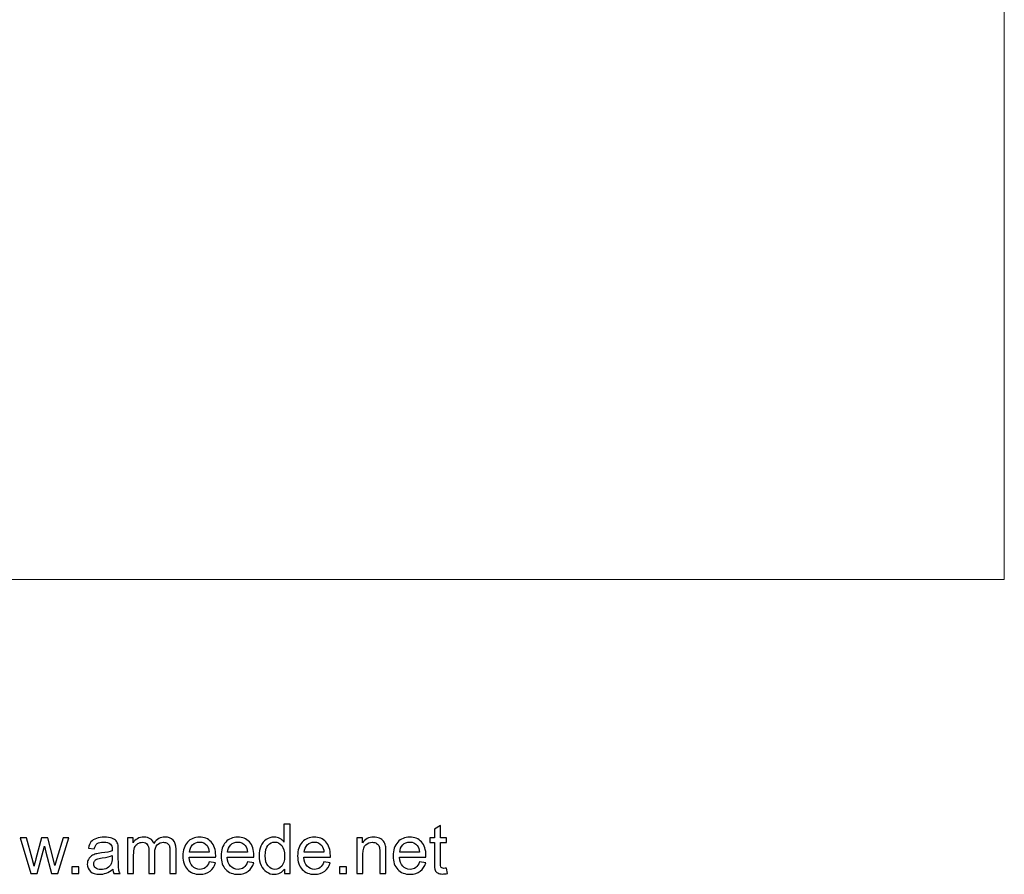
# Model space of a CAD drawing. Header units: millimetres. Extents: x -354 to 271, y -338 to 361.
# Tile 7 of 38: x -93 to 28, y -338 to -233. Entities that reach past the tile are written whole.
import ezdxf

# ---------------------------------------------------------------- set-up
doc = ezdxf.new("R2010")
doc.units = ezdxf.units.MM
doc.header["$MEASUREMENT"] = 0
doc.layers.add('Layer 1', color=7, linetype='Continuous')

msp = doc.modelspace()

# ---------------------------------------------------------------- linework, layer by layer
at = {"layer": 'Layer 1', "color": 175, "lineweight": 20}
msp.add_open_spline([(-353.4926, -301.8892), (-353.4926, -301.8892), (28.113, -301.8892), (28.113, -301.8892), (28.113, -301.8892), (28.113, -301.8892), (28.113, -51.8892), (28.113, -51.8892), (28.113, -51.8892), (28.113, -51.8892), (-353.4926, -51.8892), (-353.4926, -51.8892), (-353.4926, -51.8892), (-353.4926, -51.8892), (-353.4926, -301.8892), (-353.4926, -301.8892), (-353.4926, -301.8892), (-353.4926, -301.8892), (-353.4926, -301.8892), (-353.4926, -301.8892)], degree=3, knots=[0, 0, 0, 0, 0.16666667, 0.16666667, 0.16666667, 0.16666667, 0.33333333, 0.33333333, 0.33333333, 0.33333333, 0.5, 0.5, 0.5, 0.5, 0.66666667, 0.66666667, 0.66666667, 0.66666667, 1, 1, 1, 1], dxfattribs=at)
at = {"layer": 'Layer 1', "color": 250}
for points, knots in [([(-60.5441, -338.0874), (-60.5441, -338.0874), (-60.5441, -337.53), (-60.5441, -337.53), (-60.5441, -337.53), (-60.822, -337.9632), (-61.2313, -338.1805), (-61.7717, -338.1805), (-61.7717, -338.1805), (-62.1217, -338.1805), (-62.4434, -338.0846), (-62.7355, -337.8913), (-62.7355, -337.8913), (-63.029, -337.6993), (-63.2562, -337.4298), (-63.4185, -337.0855), (-63.4185, -337.0855), (-63.5794, -336.7398), (-63.6598, -336.3433), (-63.6598, -335.8945), (-63.6598, -335.8945), (-63.6598, -335.4571), (-63.5864, -335.0606), (-63.4411, -334.7035), (-63.4411, -334.7035), (-63.2943, -334.3479), (-63.0756, -334.0742), (-62.7835, -333.8851), (-62.7835, -333.8851), (-62.4928, -333.6946), (-62.1654, -333.6), (-61.8056, -333.6), (-61.8056, -333.6), (-61.5403, -333.6), (-61.3046, -333.6565), (-61.0986, -333.768), (-61.0986, -333.768), (-60.8926, -333.8795), (-60.7247, -334.0262), (-60.5949, -334.2054), (-60.5949, -334.2054), (-60.5949, -334.2054), (-60.5949, -332.0252), (-60.5949, -332.0252), (-60.5949, -332.0252), (-60.5949, -332.0252), (-59.8498, -332.0252), (-59.8498, -332.0252), (-59.8498, -332.0252), (-59.8498, -332.0252), (-59.8498, -338.0874), (-59.8498, -338.0874), (-59.8498, -338.0874), (-59.8498, -338.0874), (-60.5441, -338.0874), (-60.5441, -338.0874)], [0, 0, 0, 0, 0.06666667, 0.06666667, 0.06666667, 0.06666667, 0.13333333, 0.13333333, 0.13333333, 0.13333333, 0.2, 0.2, 0.2, 0.2, 0.26666667, 0.26666667, 0.26666667, 0.26666667, 0.33333333, 0.33333333, 0.33333333, 0.33333333, 0.4, 0.4, 0.4, 0.4, 0.46666667, 0.46666667, 0.46666667, 0.46666667, 0.53333333, 0.53333333, 0.53333333, 0.53333333, 0.6, 0.6, 0.6, 0.6, 0.66666667, 0.66666667, 0.66666667, 0.66666667, 0.73333333, 0.73333333, 0.73333333, 0.73333333, 0.8, 0.8, 0.8, 0.8, 0.86666667, 0.86666667, 0.86666667, 0.86666667, 1, 1, 1, 1]), ([(-40.5754, -337.4228), (-40.5754, -337.4228), (-40.4738, -338.0803), (-40.4738, -338.0803), (-40.4738, -338.0803), (-40.6826, -338.1241), (-40.8703, -338.1467), (-41.034, -338.1467), (-41.034, -338.1467), (-41.3035, -338.1467), (-41.5123, -338.1043), (-41.6619, -338.0183), (-41.6619, -338.0183), (-41.8101, -337.9322), (-41.9145, -337.8207), (-41.9752, -337.681), (-41.9752, -337.681), (-42.0359, -337.5413), (-42.0655, -337.2478), (-42.0655, -336.8005), (-42.0655, -336.8005), (-42.0655, -336.8005), (-42.0655, -334.2689), (-42.0655, -334.2689), (-42.0655, -334.2689), (-42.0655, -334.2689), (-42.6158, -334.2689), (-42.6158, -334.2689), (-42.6158, -334.2689), (-42.6158, -334.2689), (-42.6158, -333.6932), (-42.6158, -333.6932), (-42.6158, -333.6932), (-42.6158, -333.6932), (-42.0655, -333.6932), (-42.0655, -333.6932), (-42.0655, -333.6932), (-42.0655, -333.6932), (-42.0655, -332.6066), (-42.0655, -332.6066), (-42.0655, -332.6066), (-42.0655, -332.6066), (-41.3204, -332.1593), (-41.3204, -332.1593), (-41.3204, -332.1593), (-41.3204, -332.1593), (-41.3204, -333.6932), (-41.3204, -333.6932), (-41.3204, -333.6932), (-41.3204, -333.6932), (-40.5754, -333.6932), (-40.5754, -333.6932), (-40.5754, -333.6932), (-40.5754, -333.6932), (-40.5754, -334.2689), (-40.5754, -334.2689), (-40.5754, -334.2689), (-40.5754, -334.2689), (-41.3204, -334.2689), (-41.3204, -334.2689), (-41.3204, -334.2689), (-41.3204, -334.2689), (-41.3204, -336.8428), (-41.3204, -336.8428), (-41.3204, -336.8428), (-41.3204, -337.0559), (-41.3077, -337.1928), (-41.2809, -337.2534), (-41.2809, -337.2534), (-41.2555, -337.3141), (-41.2132, -337.3621), (-41.1539, -337.3988), (-41.1539, -337.3988), (-41.0946, -337.4341), (-41.01, -337.4524), (-40.8999, -337.4524), (-40.8999, -337.4524), (-40.8181, -337.4524), (-40.7094, -337.4425), (-40.5754, -337.4228)], [0, 0, 0, 0, 0.04761905, 0.04761905, 0.04761905, 0.04761905, 0.0952381, 0.0952381, 0.0952381, 0.0952381, 0.14285714, 0.14285714, 0.14285714, 0.14285714, 0.19047619, 0.19047619, 0.19047619, 0.19047619, 0.23809524, 0.23809524, 0.23809524, 0.23809524, 0.28571429, 0.28571429, 0.28571429, 0.28571429, 0.33333333, 0.33333333, 0.33333333, 0.33333333, 0.38095238, 0.38095238, 0.38095238, 0.38095238, 0.42857143, 0.42857143, 0.42857143, 0.42857143, 0.47619048, 0.47619048, 0.47619048, 0.47619048, 0.52380952, 0.52380952, 0.52380952, 0.52380952, 0.57142857, 0.57142857, 0.57142857, 0.57142857, 0.61904762, 0.61904762, 0.61904762, 0.61904762, 0.66666667, 0.66666667, 0.66666667, 0.66666667, 0.71428571, 0.71428571, 0.71428571, 0.71428571, 0.76190476, 0.76190476, 0.76190476, 0.76190476, 0.80952381, 0.80952381, 0.80952381, 0.80952381, 0.85714286, 0.85714286, 0.85714286, 0.85714286, 0.9047619, 0.9047619, 0.9047619, 0.9047619, 1, 1, 1, 1]), ([(-91.7693, -338.0874), (-91.7693, -338.0874), (-93.0971, -333.6932), (-93.0971, -333.6932), (-93.0971, -333.6932), (-93.0971, -333.6932), (-92.3182, -333.6932), (-92.3182, -333.6932), (-92.3182, -333.6932), (-92.3182, -333.6932), (-91.6169, -336.229), (-91.6169, -336.229), (-91.6169, -336.229), (-91.6169, -336.229), (-91.3685, -337.173), (-91.3685, -337.173), (-91.3685, -337.173), (-91.3586, -337.1264), (-91.2824, -336.8245), (-91.1413, -336.2671), (-91.1413, -336.2671), (-91.1413, -336.2671), (-90.4456, -333.6932), (-90.4456, -333.6932), (-90.4456, -333.6932), (-90.4456, -333.6932), (-89.6822, -333.6932), (-89.6822, -333.6932), (-89.6822, -333.6932), (-89.6822, -333.6932), (-89.0204, -336.2445), (-89.0204, -336.2445), (-89.0204, -336.2445), (-89.0204, -336.2445), (-88.8045, -337.0813), (-88.8045, -337.0813), (-88.8045, -337.0813), (-88.8045, -337.0813), (-88.5519, -336.2332), (-88.5519, -336.2332), (-88.5519, -336.2332), (-88.5519, -336.2332), (-87.7927, -333.6932), (-87.7927, -333.6932), (-87.7927, -333.6932), (-87.7927, -333.6932), (-87.0688, -333.6932), (-87.0688, -333.6932), (-87.0688, -333.6932), (-87.0688, -333.6932), (-88.4475, -338.0874), (-88.4475, -338.0874), (-88.4475, -338.0874), (-88.4475, -338.0874), (-89.218, -338.0874), (-89.218, -338.0874), (-89.218, -338.0874), (-89.218, -338.0874), (-89.9151, -335.4585), (-89.9151, -335.4585), (-89.9151, -335.4585), (-89.9151, -335.4585), (-90.0915, -334.7064), (-90.0915, -334.7064), (-90.0915, -334.7064), (-90.0915, -334.7064), (-90.9805, -338.0874), (-90.9805, -338.0874), (-90.9805, -338.0874), (-90.9805, -338.0874), (-91.7693, -338.0874), (-91.7693, -338.0874)], [0, 0, 0, 0, 0.05263158, 0.05263158, 0.05263158, 0.05263158, 0.10526316, 0.10526316, 0.10526316, 0.10526316, 0.15789474, 0.15789474, 0.15789474, 0.15789474, 0.21052632, 0.21052632, 0.21052632, 0.21052632, 0.26315789, 0.26315789, 0.26315789, 0.26315789, 0.31578947, 0.31578947, 0.31578947, 0.31578947, 0.36842105, 0.36842105, 0.36842105, 0.36842105, 0.42105263, 0.42105263, 0.42105263, 0.42105263, 0.47368421, 0.47368421, 0.47368421, 0.47368421, 0.52631579, 0.52631579, 0.52631579, 0.52631579, 0.57894737, 0.57894737, 0.57894737, 0.57894737, 0.63157895, 0.63157895, 0.63157895, 0.63157895, 0.68421053, 0.68421053, 0.68421053, 0.68421053, 0.73684211, 0.73684211, 0.73684211, 0.73684211, 0.78947368, 0.78947368, 0.78947368, 0.78947368, 0.84210526, 0.84210526, 0.84210526, 0.84210526, 0.89473684, 0.89473684, 0.89473684, 0.89473684, 1, 1, 1, 1]), ([(-81.6897, -337.5371), (-81.9663, -337.7727), (-82.233, -337.9378), (-82.4884, -338.0352), (-82.4884, -338.0352), (-82.7438, -338.1326), (-83.0175, -338.1805), (-83.3111, -338.1805), (-83.3111, -338.1805), (-83.7937, -338.1805), (-84.1648, -338.0634), (-84.4244, -337.8278), (-84.4244, -337.8278), (-84.6841, -337.5935), (-84.8139, -337.2929), (-84.8139, -336.9275), (-84.8139, -336.9275), (-84.8139, -336.713), (-84.7645, -336.5168), (-84.6671, -336.339), (-84.6671, -336.339), (-84.5684, -336.1612), (-84.44, -336.0201), (-84.2819, -335.9129), (-84.2819, -335.9129), (-84.1225, -335.8056), (-83.9447, -335.7238), (-83.7457, -335.6687), (-83.7457, -335.6687), (-83.5989, -335.6306), (-83.3774, -335.594), (-83.0825, -335.5573), (-83.0825, -335.5573), (-82.4813, -335.4867), (-82.0368, -335.4006), (-81.7532, -335.3019), (-81.7532, -335.3019), (-81.7504, -335.2003), (-81.749, -335.1353), (-81.749, -335.1085), (-81.749, -335.1085), (-81.749, -334.8066), (-81.8195, -334.5935), (-81.9606, -334.4693), (-81.9606, -334.4693), (-82.1511, -334.3014), (-82.4348, -334.2181), (-82.8101, -334.2181), (-82.8101, -334.2181), (-83.1615, -334.2181), (-83.4211, -334.2802), (-83.5876, -334.403), (-83.5876, -334.403), (-83.7556, -334.5257), (-83.8783, -334.7431), (-83.9588, -335.0563), (-83.9588, -335.0563), (-83.9588, -335.0563), (-84.6869, -334.9547), (-84.6869, -334.9547), (-84.6869, -334.9547), (-84.6206, -334.6429), (-84.5119, -334.3903), (-84.3595, -334.1984), (-84.3595, -334.1984), (-84.2071, -334.0065), (-83.987, -333.8597), (-83.6991, -333.7553), (-83.6991, -333.7553), (-83.4127, -333.6523), (-83.0782, -333.6), (-82.7, -333.6), (-82.7, -333.6), (-82.3247, -333.6), (-82.0185, -333.6438), (-81.7828, -333.7327), (-81.7828, -333.7327), (-81.5486, -333.8216), (-81.375, -333.9317), (-81.2649, -334.0657), (-81.2649, -334.0657), (-81.1549, -334.1998), (-81.0773, -334.3691), (-81.0321, -334.5737), (-81.0321, -334.5737), (-81.0081, -334.7007), (-80.9954, -334.9293), (-80.9954, -335.2581), (-80.9954, -335.2581), (-80.9954, -335.2581), (-80.9954, -336.2459), (-80.9954, -336.2459), (-80.9954, -336.2459), (-80.9954, -336.9359), (-80.9799, -337.372), (-80.9489, -337.5568), (-80.9489, -337.5568), (-80.9192, -337.7417), (-80.8571, -337.9181), (-80.7668, -338.0874), (-80.7668, -338.0874), (-80.7668, -338.0874), (-81.5458, -338.0874), (-81.5458, -338.0874), (-81.5458, -338.0874), (-81.6205, -337.9308), (-81.6685, -337.7473), (-81.6897, -337.5371)], [0, 0, 0, 0, 0.03571429, 0.03571429, 0.03571429, 0.03571429, 0.07142857, 0.07142857, 0.07142857, 0.07142857, 0.10714286, 0.10714286, 0.10714286, 0.10714286, 0.14285714, 0.14285714, 0.14285714, 0.14285714, 0.17857143, 0.17857143, 0.17857143, 0.17857143, 0.21428571, 0.21428571, 0.21428571, 0.21428571, 0.25, 0.25, 0.25, 0.25, 0.28571429, 0.28571429, 0.28571429, 0.28571429, 0.32142857, 0.32142857, 0.32142857, 0.32142857, 0.35714286, 0.35714286, 0.35714286, 0.35714286, 0.39285714, 0.39285714, 0.39285714, 0.39285714, 0.42857143, 0.42857143, 0.42857143, 0.42857143, 0.46428571, 0.46428571, 0.46428571, 0.46428571, 0.5, 0.5, 0.5, 0.5, 0.53571429, 0.53571429, 0.53571429, 0.53571429, 0.57142857, 0.57142857, 0.57142857, 0.57142857, 0.60714286, 0.60714286, 0.60714286, 0.60714286, 0.64285714, 0.64285714, 0.64285714, 0.64285714, 0.67857143, 0.67857143, 0.67857143, 0.67857143, 0.71428571, 0.71428571, 0.71428571, 0.71428571, 0.75, 0.75, 0.75, 0.75, 0.78571429, 0.78571429, 0.78571429, 0.78571429, 0.82142857, 0.82142857, 0.82142857, 0.82142857, 0.85714286, 0.85714286, 0.85714286, 0.85714286, 0.89285714, 0.89285714, 0.89285714, 0.89285714, 0.92857143, 0.92857143, 0.92857143, 0.92857143, 1, 1, 1, 1]), ([(-79.851, -338.0874), (-79.851, -338.0874), (-79.851, -333.6932), (-79.851, -333.6932), (-79.851, -333.6932), (-79.851, -333.6932), (-79.1821, -333.6932), (-79.1821, -333.6932), (-79.1821, -333.6932), (-79.1821, -333.6932), (-79.1821, -334.3141), (-79.1821, -334.3141), (-79.1821, -334.3141), (-79.0453, -334.0996), (-78.8618, -333.926), (-78.6332, -333.7962), (-78.6332, -333.7962), (-78.4046, -333.665), (-78.145, -333.6), (-77.8529, -333.6), (-77.8529, -333.6), (-77.5283, -333.6), (-77.2616, -333.6678), (-77.0542, -333.8018), (-77.0542, -333.8018), (-76.8467, -333.9373), (-76.7, -334.125), (-76.6153, -334.3677), (-76.6153, -334.3677), (-76.2654, -333.8555), (-75.8124, -333.6), (-75.2536, -333.6), (-75.2536, -333.6), (-74.8161, -333.6), (-74.4789, -333.72), (-74.2446, -333.9613), (-74.2446, -333.9613), (-74.009, -334.2026), (-73.8904, -334.5737), (-73.8904, -335.0747), (-73.8904, -335.0747), (-73.8904, -335.0747), (-73.8904, -338.0874), (-73.8904, -338.0874), (-73.8904, -338.0874), (-73.8904, -338.0874), (-74.6355, -338.0874), (-74.6355, -338.0874), (-74.6355, -338.0874), (-74.6355, -338.0874), (-74.6355, -335.3216), (-74.6355, -335.3216), (-74.6355, -335.3216), (-74.6355, -335.0253), (-74.6609, -334.8108), (-74.7089, -334.6796), (-74.7089, -334.6796), (-74.7569, -334.5483), (-74.8444, -334.4439), (-74.9728, -334.3635), (-74.9728, -334.3635), (-75.0998, -334.283), (-75.2493, -334.2435), (-75.4201, -334.2435), (-75.4201, -334.2435), (-75.7305, -334.2435), (-75.9874, -334.3465), (-76.192, -334.5511), (-76.192, -334.5511), (-76.3966, -334.7572), (-76.4982, -335.086), (-76.4982, -335.5375), (-76.4982, -335.5375), (-76.4982, -335.5375), (-76.4982, -338.0874), (-76.4982, -338.0874), (-76.4982, -338.0874), (-76.4982, -338.0874), (-77.2433, -338.0874), (-77.2433, -338.0874), (-77.2433, -338.0874), (-77.2433, -338.0874), (-77.2433, -335.2355), (-77.2433, -335.2355), (-77.2433, -335.2355), (-77.2433, -334.9053), (-77.3039, -334.657), (-77.4253, -334.4919), (-77.4253, -334.4919), (-77.5466, -334.3268), (-77.7456, -334.2435), (-78.0208, -334.2435), (-78.0208, -334.2435), (-78.2296, -334.2435), (-78.4229, -334.2986), (-78.6007, -334.4086), (-78.6007, -334.4086), (-78.7785, -334.5187), (-78.907, -334.6796), (-78.9874, -334.8926), (-78.9874, -334.8926), (-79.0664, -335.1043), (-79.1059, -335.4105), (-79.1059, -335.8099), (-79.1059, -335.8099), (-79.1059, -335.8099), (-79.1059, -338.0874), (-79.1059, -338.0874), (-79.1059, -338.0874), (-79.1059, -338.0874), (-79.851, -338.0874), (-79.851, -338.0874)], [0, 0, 0, 0, 0.03448276, 0.03448276, 0.03448276, 0.03448276, 0.06896552, 0.06896552, 0.06896552, 0.06896552, 0.10344828, 0.10344828, 0.10344828, 0.10344828, 0.13793103, 0.13793103, 0.13793103, 0.13793103, 0.17241379, 0.17241379, 0.17241379, 0.17241379, 0.20689655, 0.20689655, 0.20689655, 0.20689655, 0.24137931, 0.24137931, 0.24137931, 0.24137931, 0.27586207, 0.27586207, 0.27586207, 0.27586207, 0.31034483, 0.31034483, 0.31034483, 0.31034483, 0.34482759, 0.34482759, 0.34482759, 0.34482759, 0.37931034, 0.37931034, 0.37931034, 0.37931034, 0.4137931, 0.4137931, 0.4137931, 0.4137931, 0.44827586, 0.44827586, 0.44827586, 0.44827586, 0.48275862, 0.48275862, 0.48275862, 0.48275862, 0.51724138, 0.51724138, 0.51724138, 0.51724138, 0.55172414, 0.55172414, 0.55172414, 0.55172414, 0.5862069, 0.5862069, 0.5862069, 0.5862069, 0.62068966, 0.62068966, 0.62068966, 0.62068966, 0.65517241, 0.65517241, 0.65517241, 0.65517241, 0.68965517, 0.68965517, 0.68965517, 0.68965517, 0.72413793, 0.72413793, 0.72413793, 0.72413793, 0.75862069, 0.75862069, 0.75862069, 0.75862069, 0.79310345, 0.79310345, 0.79310345, 0.79310345, 0.82758621, 0.82758621, 0.82758621, 0.82758621, 0.86206897, 0.86206897, 0.86206897, 0.86206897, 0.89655172, 0.89655172, 0.89655172, 0.89655172, 0.93103448, 0.93103448, 0.93103448, 0.93103448, 1, 1, 1, 1]), ([(-69.801, -336.665), (-69.801, -336.665), (-69.0305, -336.7666), (-69.0305, -336.7666), (-69.0305, -336.7666), (-69.1505, -337.2139), (-69.3748, -337.5625), (-69.7022, -337.8094), (-69.7022, -337.8094), (-70.0296, -338.0564), (-70.4473, -338.1805), (-70.9567, -338.1805), (-70.9567, -338.1805), (-71.5973, -338.1805), (-72.1053, -337.983), (-72.4807, -337.5879), (-72.4807, -337.5879), (-72.8561, -337.1942), (-73.0437, -336.6396), (-73.0437, -335.927), (-73.0437, -335.927), (-73.0437, -335.1904), (-72.8546, -334.6175), (-72.4751, -334.2111), (-72.4751, -334.2111), (-72.0955, -333.8032), (-71.603, -333.6), (-70.9976, -333.6), (-70.9976, -333.6), (-70.412, -333.6), (-69.9336, -333.799), (-69.5625, -334.1984), (-69.5625, -334.1984), (-69.1914, -334.5977), (-69.0051, -335.1593), (-69.0051, -335.8832), (-69.0051, -335.8832), (-69.0051, -335.927), (-69.0065, -335.9933), (-69.0093, -336.0808), (-69.0093, -336.0808), (-69.0093, -336.0808), (-72.2817, -336.0808), (-72.2817, -336.0808), (-72.2817, -336.0808), (-72.2535, -336.562), (-72.118, -336.9317), (-71.8725, -337.1871), (-71.8725, -337.1871), (-71.6284, -337.4425), (-71.3222, -337.5709), (-70.9567, -337.5709), (-70.9567, -337.5709), (-70.6843, -337.5709), (-70.4515, -337.499), (-70.2596, -337.355), (-70.2596, -337.355), (-70.0663, -337.2111), (-69.9139, -336.9811), (-69.801, -336.665)], [0, 0, 0, 0, 0.0625, 0.0625, 0.0625, 0.0625, 0.125, 0.125, 0.125, 0.125, 0.1875, 0.1875, 0.1875, 0.1875, 0.25, 0.25, 0.25, 0.25, 0.3125, 0.3125, 0.3125, 0.3125, 0.375, 0.375, 0.375, 0.375, 0.4375, 0.4375, 0.4375, 0.4375, 0.5, 0.5, 0.5, 0.5, 0.5625, 0.5625, 0.5625, 0.5625, 0.625, 0.625, 0.625, 0.625, 0.6875, 0.6875, 0.6875, 0.6875, 0.75, 0.75, 0.75, 0.75, 0.8125, 0.8125, 0.8125, 0.8125, 0.875, 0.875, 0.875, 0.875, 1, 1, 1, 1]), ([(-72.2394, -335.4712), (-72.2394, -335.4712), (-69.7925, -335.4712), (-69.7925, -335.4712), (-69.7925, -335.4712), (-69.825, -335.1015), (-69.9195, -334.8249), (-70.0733, -334.64), (-70.0733, -334.64), (-70.309, -334.3536), (-70.6166, -334.2097), (-70.9934, -334.2097), (-70.9934, -334.2097), (-71.3349, -334.2097), (-71.6213, -334.324), (-71.8542, -334.5526), (-71.8542, -334.5526), (-72.0856, -334.7812), (-72.214, -335.0874), (-72.2394, -335.4712)], [0, 0, 0, 0, 0.16666667, 0.16666667, 0.16666667, 0.16666667, 0.33333333, 0.33333333, 0.33333333, 0.33333333, 0.5, 0.5, 0.5, 0.5, 0.66666667, 0.66666667, 0.66666667, 0.66666667, 1, 1, 1, 1]), ([(-65.0921, -336.665), (-65.0921, -336.665), (-64.3216, -336.7666), (-64.3216, -336.7666), (-64.3216, -336.7666), (-64.4416, -337.2139), (-64.6659, -337.5625), (-64.9933, -337.8094), (-64.9933, -337.8094), (-65.3207, -338.0564), (-65.7384, -338.1805), (-66.2478, -338.1805), (-66.2478, -338.1805), (-66.8884, -338.1805), (-67.3964, -337.983), (-67.7718, -337.5879), (-67.7718, -337.5879), (-68.1472, -337.1942), (-68.3348, -336.6396), (-68.3348, -335.927), (-68.3348, -335.927), (-68.3348, -335.1904), (-68.1457, -334.6175), (-67.7662, -334.2111), (-67.7662, -334.2111), (-67.3866, -333.8032), (-66.8941, -333.6), (-66.2887, -333.6), (-66.2887, -333.6), (-65.7031, -333.6), (-65.2247, -333.799), (-64.8536, -334.1984), (-64.8536, -334.1984), (-64.4825, -334.5977), (-64.2962, -335.1593), (-64.2962, -335.8832), (-64.2962, -335.8832), (-64.2962, -335.927), (-64.2976, -335.9933), (-64.3004, -336.0808), (-64.3004, -336.0808), (-64.3004, -336.0808), (-67.5728, -336.0808), (-67.5728, -336.0808), (-67.5728, -336.0808), (-67.5446, -336.562), (-67.4091, -336.9317), (-67.1636, -337.1871), (-67.1636, -337.1871), (-66.9195, -337.4425), (-66.6133, -337.5709), (-66.2478, -337.5709), (-66.2478, -337.5709), (-65.9754, -337.5709), (-65.7426, -337.499), (-65.5507, -337.355), (-65.5507, -337.355), (-65.3574, -337.2111), (-65.205, -336.9811), (-65.0921, -336.665)], [0, 0, 0, 0, 0.0625, 0.0625, 0.0625, 0.0625, 0.125, 0.125, 0.125, 0.125, 0.1875, 0.1875, 0.1875, 0.1875, 0.25, 0.25, 0.25, 0.25, 0.3125, 0.3125, 0.3125, 0.3125, 0.375, 0.375, 0.375, 0.375, 0.4375, 0.4375, 0.4375, 0.4375, 0.5, 0.5, 0.5, 0.5, 0.5625, 0.5625, 0.5625, 0.5625, 0.625, 0.625, 0.625, 0.625, 0.6875, 0.6875, 0.6875, 0.6875, 0.75, 0.75, 0.75, 0.75, 0.8125, 0.8125, 0.8125, 0.8125, 0.875, 0.875, 0.875, 0.875, 1, 1, 1, 1]), ([(-67.5305, -335.4712), (-67.5305, -335.4712), (-65.0836, -335.4712), (-65.0836, -335.4712), (-65.0836, -335.4712), (-65.1161, -335.1015), (-65.2106, -334.8249), (-65.3644, -334.64), (-65.3644, -334.64), (-65.6001, -334.3536), (-65.9077, -334.2097), (-66.2845, -334.2097), (-66.2845, -334.2097), (-66.626, -334.2097), (-66.9124, -334.324), (-67.1453, -334.5526), (-67.1453, -334.5526), (-67.3767, -334.7812), (-67.5051, -335.0874), (-67.5305, -335.4712)], [0, 0, 0, 0, 0.16666667, 0.16666667, 0.16666667, 0.16666667, 0.33333333, 0.33333333, 0.33333333, 0.33333333, 0.5, 0.5, 0.5, 0.5, 0.66666667, 0.66666667, 0.66666667, 0.66666667, 1, 1, 1, 1]), ([(-62.8978, -335.8959), (-62.8978, -336.4576), (-62.7793, -336.8767), (-62.5408, -337.1547), (-62.5408, -337.1547), (-62.3037, -337.4326), (-62.0229, -337.5709), (-61.6998, -337.5709), (-61.6998, -337.5709), (-61.3738, -337.5709), (-61.0972, -337.4383), (-60.8686, -337.173), (-60.8686, -337.173), (-60.6414, -336.9077), (-60.5271, -336.5027), (-60.5271, -335.958), (-60.5271, -335.958), (-60.5271, -335.3597), (-60.6428, -334.9194), (-60.8757, -334.6386), (-60.8757, -334.6386), (-61.1071, -334.3578), (-61.3935, -334.2181), (-61.7336, -334.2181), (-61.7336, -334.2181), (-62.0652, -334.2181), (-62.3418, -334.3522), (-62.5648, -334.6217), (-62.5648, -334.6217), (-62.7863, -334.8912), (-62.8978, -335.316), (-62.8978, -335.8959)], [0, 0, 0, 0, 0.11111111, 0.11111111, 0.11111111, 0.11111111, 0.22222222, 0.22222222, 0.22222222, 0.22222222, 0.33333333, 0.33333333, 0.33333333, 0.33333333, 0.44444444, 0.44444444, 0.44444444, 0.44444444, 0.55555556, 0.55555556, 0.55555556, 0.55555556, 0.66666667, 0.66666667, 0.66666667, 0.66666667, 0.77777778, 0.77777778, 0.77777778, 0.77777778, 1, 1, 1, 1]), ([(-55.6743, -336.665), (-55.6743, -336.665), (-54.9038, -336.7666), (-54.9038, -336.7666), (-54.9038, -336.7666), (-55.0238, -337.2139), (-55.2481, -337.5625), (-55.5755, -337.8094), (-55.5755, -337.8094), (-55.9029, -338.0564), (-56.3206, -338.1805), (-56.83, -338.1805), (-56.83, -338.1805), (-57.4706, -338.1805), (-57.9786, -337.983), (-58.354, -337.5879), (-58.354, -337.5879), (-58.7294, -337.1942), (-58.917, -336.6396), (-58.917, -335.927), (-58.917, -335.927), (-58.917, -335.1904), (-58.7279, -334.6175), (-58.3484, -334.2111), (-58.3484, -334.2111), (-57.9688, -333.8032), (-57.4763, -333.6), (-56.8709, -333.6), (-56.8709, -333.6), (-56.2853, -333.6), (-55.8069, -333.799), (-55.4358, -334.1984), (-55.4358, -334.1984), (-55.0647, -334.5977), (-54.8784, -335.1593), (-54.8784, -335.8832), (-54.8784, -335.8832), (-54.8784, -335.927), (-54.8798, -335.9933), (-54.8826, -336.0808), (-54.8826, -336.0808), (-54.8826, -336.0808), (-58.155, -336.0808), (-58.155, -336.0808), (-58.155, -336.0808), (-58.1268, -336.562), (-57.9913, -336.9317), (-57.7458, -337.1871), (-57.7458, -337.1871), (-57.5017, -337.4425), (-57.1955, -337.5709), (-56.83, -337.5709), (-56.83, -337.5709), (-56.5576, -337.5709), (-56.3248, -337.499), (-56.1329, -337.355), (-56.1329, -337.355), (-55.9396, -337.2111), (-55.7872, -336.9811), (-55.6743, -336.665)], [0, 0, 0, 0, 0.0625, 0.0625, 0.0625, 0.0625, 0.125, 0.125, 0.125, 0.125, 0.1875, 0.1875, 0.1875, 0.1875, 0.25, 0.25, 0.25, 0.25, 0.3125, 0.3125, 0.3125, 0.3125, 0.375, 0.375, 0.375, 0.375, 0.4375, 0.4375, 0.4375, 0.4375, 0.5, 0.5, 0.5, 0.5, 0.5625, 0.5625, 0.5625, 0.5625, 0.625, 0.625, 0.625, 0.625, 0.6875, 0.6875, 0.6875, 0.6875, 0.75, 0.75, 0.75, 0.75, 0.8125, 0.8125, 0.8125, 0.8125, 0.875, 0.875, 0.875, 0.875, 1, 1, 1, 1]), ([(-58.1127, -335.4712), (-58.1127, -335.4712), (-55.6658, -335.4712), (-55.6658, -335.4712), (-55.6658, -335.4712), (-55.6983, -335.1015), (-55.7928, -334.8249), (-55.9466, -334.64), (-55.9466, -334.64), (-56.1823, -334.3536), (-56.4899, -334.2097), (-56.8667, -334.2097), (-56.8667, -334.2097), (-57.2082, -334.2097), (-57.4946, -334.324), (-57.7275, -334.5526), (-57.7275, -334.5526), (-57.9589, -334.7812), (-58.0873, -335.0874), (-58.1127, -335.4712)], [0, 0, 0, 0, 0.16666667, 0.16666667, 0.16666667, 0.16666667, 0.33333333, 0.33333333, 0.33333333, 0.33333333, 0.5, 0.5, 0.5, 0.5, 0.66666667, 0.66666667, 0.66666667, 0.66666667, 1, 1, 1, 1]), ([(-51.6103, -338.0874), (-51.6103, -338.0874), (-51.6103, -333.6932), (-51.6103, -333.6932), (-51.6103, -333.6932), (-51.6103, -333.6932), (-50.9414, -333.6932), (-50.9414, -333.6932), (-50.9414, -333.6932), (-50.9414, -333.6932), (-50.9414, -334.3169), (-50.9414, -334.3169), (-50.9414, -334.3169), (-50.6197, -333.8385), (-50.154, -333.6), (-49.5458, -333.6), (-49.5458, -333.6), (-49.2805, -333.6), (-49.0378, -333.648), (-48.8163, -333.7426), (-48.8163, -333.7426), (-48.5947, -333.8371), (-48.4282, -333.9627), (-48.3182, -334.1165), (-48.3182, -334.1165), (-48.2081, -334.2703), (-48.1305, -334.4538), (-48.0867, -334.6654), (-48.0867, -334.6654), (-48.0599, -334.8037), (-48.0458, -335.045), (-48.0458, -335.3893), (-48.0458, -335.3893), (-48.0458, -335.3893), (-48.0458, -338.0874), (-48.0458, -338.0874), (-48.0458, -338.0874), (-48.0458, -338.0874), (-48.7909, -338.0874), (-48.7909, -338.0874), (-48.7909, -338.0874), (-48.7909, -338.0874), (-48.7909, -335.4176), (-48.7909, -335.4176), (-48.7909, -335.4176), (-48.7909, -335.1142), (-48.8191, -334.887), (-48.877, -334.7374), (-48.877, -334.7374), (-48.9348, -334.5878), (-49.0378, -334.4679), (-49.1846, -334.3776), (-49.1846, -334.3776), (-49.3313, -334.2887), (-49.5049, -334.2435), (-49.7025, -334.2435), (-49.7025, -334.2435), (-50.0186, -334.2435), (-50.2909, -334.3437), (-50.5209, -334.5455), (-50.5209, -334.5455), (-50.7509, -334.7459), (-50.8652, -335.1283), (-50.8652, -335.6899), (-50.8652, -335.6899), (-50.8652, -335.6899), (-50.8652, -338.0874), (-50.8652, -338.0874), (-50.8652, -338.0874), (-50.8652, -338.0874), (-51.6103, -338.0874), (-51.6103, -338.0874)], [0, 0, 0, 0, 0.05263158, 0.05263158, 0.05263158, 0.05263158, 0.10526316, 0.10526316, 0.10526316, 0.10526316, 0.15789474, 0.15789474, 0.15789474, 0.15789474, 0.21052632, 0.21052632, 0.21052632, 0.21052632, 0.26315789, 0.26315789, 0.26315789, 0.26315789, 0.31578947, 0.31578947, 0.31578947, 0.31578947, 0.36842105, 0.36842105, 0.36842105, 0.36842105, 0.42105263, 0.42105263, 0.42105263, 0.42105263, 0.47368421, 0.47368421, 0.47368421, 0.47368421, 0.52631579, 0.52631579, 0.52631579, 0.52631579, 0.57894737, 0.57894737, 0.57894737, 0.57894737, 0.63157895, 0.63157895, 0.63157895, 0.63157895, 0.68421053, 0.68421053, 0.68421053, 0.68421053, 0.73684211, 0.73684211, 0.73684211, 0.73684211, 0.78947368, 0.78947368, 0.78947368, 0.78947368, 0.84210526, 0.84210526, 0.84210526, 0.84210526, 0.89473684, 0.89473684, 0.89473684, 0.89473684, 1, 1, 1, 1]), ([(-43.9042, -336.665), (-43.9042, -336.665), (-43.1337, -336.7666), (-43.1337, -336.7666), (-43.1337, -336.7666), (-43.2537, -337.2139), (-43.478, -337.5625), (-43.8054, -337.8094), (-43.8054, -337.8094), (-44.1328, -338.0564), (-44.5505, -338.1805), (-45.0599, -338.1805), (-45.0599, -338.1805), (-45.7005, -338.1805), (-46.2085, -337.983), (-46.5839, -337.5879), (-46.5839, -337.5879), (-46.9593, -337.1942), (-47.1469, -336.6396), (-47.1469, -335.927), (-47.1469, -335.927), (-47.1469, -335.1904), (-46.9578, -334.6175), (-46.5783, -334.2111), (-46.5783, -334.2111), (-46.1987, -333.8032), (-45.7062, -333.6), (-45.1008, -333.6), (-45.1008, -333.6), (-44.5152, -333.6), (-44.0368, -333.799), (-43.6657, -334.1984), (-43.6657, -334.1984), (-43.2946, -334.5977), (-43.1083, -335.1593), (-43.1083, -335.8832), (-43.1083, -335.8832), (-43.1083, -335.927), (-43.1097, -335.9933), (-43.1125, -336.0808), (-43.1125, -336.0808), (-43.1125, -336.0808), (-46.3849, -336.0808), (-46.3849, -336.0808), (-46.3849, -336.0808), (-46.3567, -336.562), (-46.2212, -336.9317), (-45.9757, -337.1871), (-45.9757, -337.1871), (-45.7316, -337.4425), (-45.4254, -337.5709), (-45.0599, -337.5709), (-45.0599, -337.5709), (-44.7875, -337.5709), (-44.5547, -337.499), (-44.3628, -337.355), (-44.3628, -337.355), (-44.1695, -337.2111), (-44.0171, -336.9811), (-43.9042, -336.665)], [0, 0, 0, 0, 0.0625, 0.0625, 0.0625, 0.0625, 0.125, 0.125, 0.125, 0.125, 0.1875, 0.1875, 0.1875, 0.1875, 0.25, 0.25, 0.25, 0.25, 0.3125, 0.3125, 0.3125, 0.3125, 0.375, 0.375, 0.375, 0.375, 0.4375, 0.4375, 0.4375, 0.4375, 0.5, 0.5, 0.5, 0.5, 0.5625, 0.5625, 0.5625, 0.5625, 0.625, 0.625, 0.625, 0.625, 0.6875, 0.6875, 0.6875, 0.6875, 0.75, 0.75, 0.75, 0.75, 0.8125, 0.8125, 0.8125, 0.8125, 0.875, 0.875, 0.875, 0.875, 1, 1, 1, 1]), ([(-46.3426, -335.4712), (-46.3426, -335.4712), (-43.8957, -335.4712), (-43.8957, -335.4712), (-43.8957, -335.4712), (-43.9282, -335.1015), (-44.0227, -334.8249), (-44.1765, -334.64), (-44.1765, -334.64), (-44.4122, -334.3536), (-44.7198, -334.2097), (-45.0966, -334.2097), (-45.0966, -334.2097), (-45.4381, -334.2097), (-45.7245, -334.324), (-45.9574, -334.5526), (-45.9574, -334.5526), (-46.1888, -334.7812), (-46.3172, -335.0874), (-46.3426, -335.4712)], [0, 0, 0, 0, 0.16666667, 0.16666667, 0.16666667, 0.16666667, 0.33333333, 0.33333333, 0.33333333, 0.33333333, 0.5, 0.5, 0.5, 0.5, 0.66666667, 0.66666667, 0.66666667, 0.66666667, 1, 1, 1, 1]), ([(-81.749, -335.8861), (-82.0199, -335.9961), (-82.4263, -336.0893), (-82.9682, -336.1655), (-82.9682, -336.1655), (-83.2758, -336.2092), (-83.4931, -336.2586), (-83.6201, -336.3136), (-83.6201, -336.3136), (-83.7471, -336.3687), (-83.8445, -336.4491), (-83.9136, -336.5535), (-83.9136, -336.5535), (-83.9828, -336.6593), (-84.018, -336.7765), (-84.018, -336.9063), (-84.018, -336.9063), (-84.018, -337.1024), (-83.9432, -337.2675), (-83.7923, -337.3988), (-83.7923, -337.3988), (-83.6413, -337.53), (-83.4211, -337.5963), (-83.1318, -337.5963), (-83.1318, -337.5963), (-82.8454, -337.5963), (-82.59, -337.5342), (-82.3656, -337.4087), (-82.3656, -337.4087), (-82.1427, -337.2845), (-81.9776, -337.1137), (-81.8731, -336.8978), (-81.8731, -336.8978), (-81.7927, -336.7299), (-81.7532, -336.483), (-81.7532, -336.157), (-81.7532, -336.157), (-81.7532, -336.157), (-81.749, -335.8861), (-81.749, -335.8861)], [0, 0, 0, 0, 0.09090909, 0.09090909, 0.09090909, 0.09090909, 0.18181818, 0.18181818, 0.18181818, 0.18181818, 0.27272727, 0.27272727, 0.27272727, 0.27272727, 0.36363636, 0.36363636, 0.36363636, 0.36363636, 0.45454545, 0.45454545, 0.45454545, 0.45454545, 0.54545455, 0.54545455, 0.54545455, 0.54545455, 0.63636364, 0.63636364, 0.63636364, 0.63636364, 0.72727273, 0.72727273, 0.72727273, 0.72727273, 0.81818182, 0.81818182, 0.81818182, 0.81818182, 1, 1, 1, 1]), ([(-86.7005, -338.0874), (-86.7005, -338.0874), (-86.7005, -337.2407), (-86.7005, -337.2407), (-86.7005, -337.2407), (-86.7005, -337.2407), (-85.8539, -337.2407), (-85.8539, -337.2407), (-85.8539, -337.2407), (-85.8539, -337.2407), (-85.8539, -338.0874), (-85.8539, -338.0874), (-85.8539, -338.0874), (-85.8539, -338.0874), (-86.7005, -338.0874), (-86.7005, -338.0874)], [0, 0, 0, 0, 0.2, 0.2, 0.2, 0.2, 0.4, 0.4, 0.4, 0.4, 0.6, 0.6, 0.6, 0.6, 1, 1, 1, 1]), ([(-53.7509, -338.0874), (-53.7509, -338.0874), (-53.7509, -337.2407), (-53.7509, -337.2407), (-53.7509, -337.2407), (-53.7509, -337.2407), (-52.9043, -337.2407), (-52.9043, -337.2407), (-52.9043, -337.2407), (-52.9043, -337.2407), (-52.9043, -338.0874), (-52.9043, -338.0874), (-52.9043, -338.0874), (-52.9043, -338.0874), (-53.7509, -338.0874), (-53.7509, -338.0874)], [0, 0, 0, 0, 0.2, 0.2, 0.2, 0.2, 0.4, 0.4, 0.4, 0.4, 0.6, 0.6, 0.6, 0.6, 1, 1, 1, 1])]:
    msp.add_open_spline(points, degree=3, knots=knots, dxfattribs=at)

doc.saveas('drawing.dxf')
